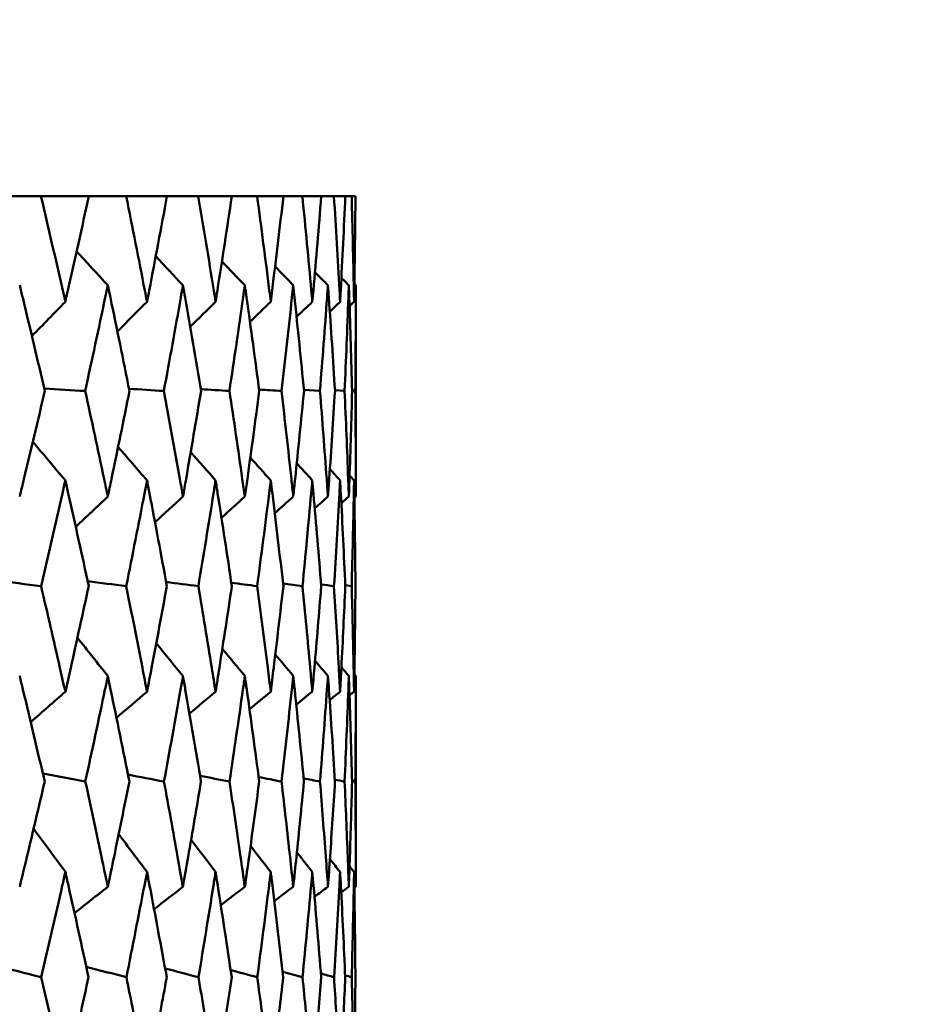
# Model space of a CAD drawing. Header units: millimetres. Extents: x 172 to 1631, y 500 to 2693.
# Tile 168 of 218: x 952.33 to 957.38, y 583.03 to 588.6. Entities that reach past the tile are written whole.
import ezdxf

# ---------------------------------------------------------------- set-up
doc = ezdxf.new("R2010")
doc.units = ezdxf.units.MM
doc.header["$LTSCALE"] = 10
doc.layers.add('Widoczne (ISO)', color=7, linetype='Continuous', lineweight=50)

msp = doc.modelspace()

# ---------------------------------------------------------------- linework, layer by layer
at = {"layer": 'Widoczne (ISO)'}
for p, q in [((952.2065, 587.6019), (952.4513, 587.6019)), ((952.722, 587.6019), (952.4513, 587.6019)), ((952.722, 587.6019), (952.9337, 587.6019)), ((953.1646, 587.6019), (952.9337, 587.6019)), ((953.1646, 587.6019), (953.3423, 587.6019)), ((953.5324, 587.6019), (953.3423, 587.6019)), ((953.5324, 587.6019), (953.6754, 587.6019)), ((953.8241, 587.6019), (953.6754, 587.6019)), ((953.8241, 587.6019), (953.9318, 587.6019)), ((954.0385, 587.6019), (953.9318, 587.6019)), ((954.0385, 587.6019), (954.1105, 587.6019)), ((954.1747, 587.6019), (954.1105, 587.6019)), ((954.1747, 587.6019), (954.2108, 587.6019)), ((954.2322, 587.6019), (954.2108, 587.6019)), ((954.2343, 585.9011), (954.2343, 587.0977)), ((953.9404, 586.5055), (954.031, 586.4993)), ((954.1161, 586.5031), (954.1705, 586.4993)), ((954.2132, 586.5006), (954.2314, 586.4993)), ((954.1744, 585.3993), (954.2108, 585.3942)), ((954.2343, 583.6919), (954.2343, 584.8854)), ((954.2131, 584.2913), (954.2314, 584.2874))]:
    msp.add_line(p, q, dxfattribs=at)
msp.add_circle((934.2343, 549.6019), 50, dxfattribs=at)
for points, knots in [([(952.4513, 587.6019), (952.4932, 587.4243), (952.5343, 587.2467), (952.5796, 587.0474), (952.5845, 587.0259), (952.5893, 587.0043)], [0, 0, 0, 0, 0.06135239, 0.06135239, 0.06879633, 0.06879633, 0.06879633, 0.06879633]), ([(952.5893, 587.0043), (952.5942, 587.0259), (952.5991, 587.0474), (952.644, 587.2466), (952.6834, 587.4243), (952.722, 587.6019)], [0.05393723, 0.05393723, 0.05393723, 0.05393723, 0.06137399, 0.06137399, 0.12273355, 0.12273355, 0.12273355, 0.12273355]), ([(952.9337, 587.6019), (952.9696, 587.4243), (953.0049, 587.2467), (953.0435, 587.0474), (953.0477, 587.0259), (953.0519, 587.0043)], [0, 0, 0, 0, 0.06135239, 0.06135239, 0.06879633, 0.06879633, 0.06879633, 0.06879633]), ([(953.0519, 587.0043), (953.056, 587.0259), (953.0602, 587.0474), (953.0985, 587.2466), (953.1319, 587.4243), (953.1646, 587.6019)], [0.05393723, 0.05393723, 0.05393723, 0.05393723, 0.06137399, 0.06137399, 0.12273355, 0.12273355, 0.12273355, 0.12273355]), ([(953.3423, 587.6019), (953.3722, 587.4243), (953.4014, 587.2467), (953.4333, 587.0474), (953.4367, 587.0259), (953.4401, 587.0043)], [0, 0, 0, 0, 0.06135239, 0.06135239, 0.06879633, 0.06879633, 0.06879633, 0.06879633]), ([(953.4401, 587.0043), (953.4436, 587.0259), (953.447, 587.0474), (953.4785, 587.2466), (953.5058, 587.4243), (953.5324, 587.6019)], [0.05393723, 0.05393723, 0.05393723, 0.05393723, 0.06137399, 0.06137399, 0.12273355, 0.12273355, 0.12273355, 0.12273355]), ([(953.6754, 587.6019), (953.6992, 587.4243), (953.7222, 587.2467), (953.7472, 587.0474), (953.7499, 587.0259), (953.7526, 587.0043)], [0, 0, 0, 0, 0.06135239, 0.06135239, 0.06879633, 0.06879633, 0.06879633, 0.06879633]), ([(953.7526, 587.0043), (953.7553, 587.0259), (953.7579, 587.0474), (953.7825, 587.2466), (953.8037, 587.4243), (953.8241, 587.6019)], [0.05393723, 0.05393723, 0.05393723, 0.05393723, 0.06137399, 0.06137399, 0.12273355, 0.12273355, 0.12273355, 0.12273355]), ([(953.9318, 587.6019), (953.9494, 587.4243), (953.9662, 587.2467), (953.9842, 587.0474), (953.9861, 587.0259), (953.988, 587.0043)], [0, 0, 0, 0, 0.06135239, 0.06135239, 0.06879633, 0.06879633, 0.06879633, 0.06879633]), ([(953.988, 587.0043), (953.9899, 587.0259), (953.9919, 587.0474), (954.0094, 587.2466), (954.0243, 587.4243), (954.0385, 587.6019)], [0.05393723, 0.05393723, 0.05393723, 0.05393723, 0.06137399, 0.06137399, 0.12273355, 0.12273355, 0.12273355, 0.12273355]), ([(954.1105, 587.6019), (954.1218, 587.4243), (954.1323, 587.2467), (954.1432, 587.0474), (954.1443, 587.0259), (954.1455, 587.0043)], [0, 0, 0, 0, 0.06135239, 0.06135239, 0.06879633, 0.06879633, 0.06879633, 0.06879633]), ([(954.1455, 587.0043), (954.1467, 587.0259), (954.1478, 587.0474), (954.1583, 587.2466), (954.1669, 587.4243), (954.1747, 587.6019)], [0.05393723, 0.05393723, 0.05393723, 0.05393723, 0.06137399, 0.06137399, 0.12273355, 0.12273355, 0.12273355, 0.12273355]), ([(954.2108, 587.6019), (954.2157, 587.4243), (954.2198, 587.2467), (954.2236, 587.0474), (954.224, 587.0259), (954.2244, 587.0043)], [0, 0, 0, 0, 0.06135239, 0.06135239, 0.06879633, 0.06879633, 0.06879633, 0.06879633]), ([(954.2244, 587.0043), (954.2248, 587.0259), (954.2251, 587.0474), (954.2285, 587.2466), (954.2307, 587.4243), (954.2322, 587.6019)], [0.05393723, 0.05393723, 0.05393723, 0.05393723, 0.06137399, 0.06137399, 0.12273355, 0.12273355, 0.12273355, 0.12273355]), ([(952.4732, 586.4993), (952.4321, 586.6756), (952.3902, 586.8518), (952.3421, 587.0512), (952.3364, 587.0745), (952.3308, 587.0977)], [0.00523804, 0.00523804, 0.00523804, 0.00523804, 0.06606705, 0.06606705, 0.07409033, 0.07409033, 0.07409033, 0.07409033]), ([(952.8298, 587.0977), (952.8249, 587.0745), (952.82, 587.0513), (952.778, 586.8519), (952.7402, 586.6756), (952.7017, 586.4993)], [0.05804162, 0.05804162, 0.05804162, 0.05804162, 0.06605559, 0.06605559, 0.12689392, 0.12689392, 0.12689392, 0.12689392]), ([(952.9525, 586.4993), (952.9172, 586.6756), (952.8811, 586.8518), (952.8395, 587.0512), (952.8347, 587.0745), (952.8298, 587.0977)], [0.00523804, 0.00523804, 0.00523804, 0.00523804, 0.06606705, 0.06606705, 0.07409033, 0.07409033, 0.07409033, 0.07409033]), ([(953.2554, 587.0977), (953.2513, 587.0745), (953.2472, 587.0513), (953.2119, 586.8519), (953.18, 586.6756), (953.1474, 586.4993)], [0.05804162, 0.05804162, 0.05804162, 0.05804162, 0.06605559, 0.06605559, 0.12689392, 0.12689392, 0.12689392, 0.12689392]), ([(953.3579, 586.4993), (953.3285, 586.6756), (953.2984, 586.8518), (953.2636, 587.0512), (953.2595, 587.0745), (953.2554, 587.0977)], [0.00523804, 0.00523804, 0.00523804, 0.00523804, 0.06606705, 0.06606705, 0.07409033, 0.07409033, 0.07409033, 0.07409033]), ([(953.6059, 587.0977), (953.6026, 587.0745), (953.5993, 587.0513), (953.5709, 586.8519), (953.545, 586.6756), (953.5184, 586.4993)], [0.05804162, 0.05804162, 0.05804162, 0.05804162, 0.06605559, 0.06605559, 0.12689392, 0.12689392, 0.12689392, 0.12689392]), ([(953.6878, 586.4993), (953.6645, 586.6756), (953.6405, 586.8518), (953.6125, 587.0512), (953.6092, 587.0745), (953.6059, 587.0977)], [0.00523804, 0.00523804, 0.00523804, 0.00523804, 0.06606705, 0.06606705, 0.07409033, 0.07409033, 0.07409033, 0.07409033]), ([(953.88, 587.0977), (953.8775, 587.0745), (953.875, 587.0513), (953.8535, 586.8519), (953.8338, 586.6756), (953.8133, 586.4993)], [0.05804162, 0.05804162, 0.05804162, 0.05804162, 0.06605559, 0.06605559, 0.12689392, 0.12689392, 0.12689392, 0.12689392]), ([(953.941, 586.4993), (953.9239, 586.6756), (953.906, 586.8518), (953.8849, 587.0512), (953.8825, 587.0745), (953.88, 587.0977)], [0.00523804, 0.00523804, 0.00523804, 0.00523804, 0.06606705, 0.06606705, 0.07409033, 0.07409033, 0.07409033, 0.07409033]), ([(954.0765, 587.0977), (954.0749, 587.0745), (954.0732, 587.0513), (954.0588, 586.8519), (954.0452, 586.6756), (954.031, 586.4993)], [0.05804162, 0.05804162, 0.05804162, 0.05804162, 0.06605559, 0.06605559, 0.12689392, 0.12689392, 0.12689392, 0.12689392]), ([(954.1164, 586.4993), (954.1055, 586.6756), (954.0939, 586.8518), (954.0799, 587.0512), (954.0782, 587.0745), (954.0765, 587.0977)], [0.00523804, 0.00523804, 0.00523804, 0.00523804, 0.06606705, 0.06606705, 0.07409033, 0.07409033, 0.07409033, 0.07409033]), ([(954.1948, 587.0977), (954.194, 587.0745), (954.1931, 587.0513), (954.1858, 586.8519), (954.1785, 586.6756), (954.1705, 586.4993)], [0.05804162, 0.05804162, 0.05804162, 0.05804162, 0.06605559, 0.06605559, 0.12689392, 0.12689392, 0.12689392, 0.12689392]), ([(954.2133, 586.4993), (954.2087, 586.6756), (954.2033, 586.8518), (954.1964, 587.0512), (954.1956, 587.0745), (954.1948, 587.0977)], [0.00523804, 0.00523804, 0.00523804, 0.00523804, 0.06606705, 0.06606705, 0.07409033, 0.07409033, 0.07409033, 0.07409033]), ([(954.2343, 587.0977), (954.2343, 587.0745), (954.2342, 587.0513), (954.234, 586.8519), (954.2331, 586.6756), (954.2314, 586.4993)], [0.05804162, 0.05804162, 0.05804162, 0.05804162, 0.06605559, 0.06605559, 0.12689392, 0.12689392, 0.12689392, 0.12689392]), ([(952.3308, 585.9011), (952.3389, 585.9345), (952.347, 585.968), (952.395, 586.1674), (952.4344, 586.3334), (952.4732, 586.4993)], [0.04993807, 0.04993807, 0.04993807, 0.04993807, 0.0614821, 0.0614821, 0.11877783, 0.11877783, 0.11877783, 0.11877783]), ([(952.7017, 586.4993), (952.738, 586.3334), (952.7737, 586.1674), (952.8157, 585.968), (952.8228, 585.9345), (952.8298, 585.9011)], [0.00418374, 0.00418374, 0.00418374, 0.00418374, 0.06147247, 0.06147247, 0.07302352, 0.07302352, 0.07302352, 0.07302352]), ([(952.8298, 585.9011), (952.8368, 585.9345), (952.8438, 585.968), (952.8853, 586.1674), (952.9192, 586.3334), (952.9525, 586.4993)], [0.04993807, 0.04993807, 0.04993807, 0.04993807, 0.0614821, 0.0614821, 0.11877783, 0.11877783, 0.11877783, 0.11877783]), ([(953.1474, 586.4993), (953.1781, 586.3334), (953.2082, 586.1674), (953.2436, 585.968), (953.2495, 585.9345), (953.2554, 585.9011)], [0.00418374, 0.00418374, 0.00418374, 0.00418374, 0.06147247, 0.06147247, 0.07302352, 0.07302352, 0.07302352, 0.07302352]), ([(953.2554, 585.9011), (953.2613, 585.9345), (953.2671, 585.968), (953.3019, 586.1674), (953.3302, 586.3334), (953.3579, 586.4993)], [0.04993807, 0.04993807, 0.04993807, 0.04993807, 0.0614821, 0.0614821, 0.11877783, 0.11877783, 0.11877783, 0.11877783]), ([(953.5184, 586.4993), (953.5435, 586.3334), (953.5679, 586.1674), (953.5964, 585.968), (953.6012, 585.9345), (953.6059, 585.9011)], [0.00418374, 0.00418374, 0.00418374, 0.00418374, 0.06147247, 0.06147247, 0.07302352, 0.07302352, 0.07302352, 0.07302352]), ([(953.6059, 585.9011), (953.6107, 585.9345), (953.6154, 585.968), (953.6433, 586.1674), (953.6659, 586.3334), (953.6878, 586.4993)], [0.04993807, 0.04993807, 0.04993807, 0.04993807, 0.0614821, 0.0614821, 0.11877783, 0.11877783, 0.11877783, 0.11877783]), ([(953.8133, 586.4993), (953.8326, 586.3334), (953.8512, 586.1674), (953.8728, 585.968), (953.8764, 585.9345), (953.88, 585.9011)], [0.00418374, 0.00418374, 0.00418374, 0.00418374, 0.06147247, 0.06147247, 0.07302352, 0.07302352, 0.07302352, 0.07302352]), ([(953.88, 585.9011), (953.8836, 585.9345), (953.8871, 585.968), (953.9081, 586.1674), (953.9248, 586.3334), (953.941, 586.4993)], [0.04993807, 0.04993807, 0.04993807, 0.04993807, 0.0614821, 0.0614821, 0.11877783, 0.11877783, 0.11877783, 0.11877783]), ([(954.031, 586.4993), (954.0444, 586.3334), (954.0572, 586.1674), (954.0717, 585.968), (954.0742, 585.9345), (954.0765, 585.9011)], [0.00418374, 0.00418374, 0.00418374, 0.00418374, 0.06147247, 0.06147247, 0.07302352, 0.07302352, 0.07302352, 0.07302352]), ([(954.0765, 585.9011), (954.0789, 585.9345), (954.0813, 585.968), (954.0952, 586.1674), (954.1061, 586.3334), (954.1164, 586.4993)], [0.04993807, 0.04993807, 0.04993807, 0.04993807, 0.0614821, 0.0614821, 0.11877783, 0.11877783, 0.11877783, 0.11877783]), ([(954.1705, 586.4993), (954.1781, 586.3334), (954.1849, 586.1674), (954.1924, 585.968), (954.1936, 585.9345), (954.1948, 585.9011)], [0.00418374, 0.00418374, 0.00418374, 0.00418374, 0.06147247, 0.06147247, 0.07302352, 0.07302352, 0.07302352, 0.07302352]), ([(954.1948, 585.9011), (954.196, 585.9345), (954.1972, 585.968), (954.204, 586.1674), (954.209, 586.3334), (954.2133, 586.4993)], [0.04993807, 0.04993807, 0.04993807, 0.04993807, 0.0614821, 0.0614821, 0.11877783, 0.11877783, 0.11877783, 0.11877783]), ([(954.2314, 586.4993), (954.233, 586.3334), (954.2339, 586.1674), (954.2342, 585.968), (954.2343, 585.9345), (954.2343, 585.9011)], [0.00418374, 0.00418374, 0.00418374, 0.00418374, 0.06147247, 0.06147247, 0.07302352, 0.07302352, 0.07302352, 0.07302352]), ([(952.5893, 585.993), (952.5838, 585.9686), (952.5783, 585.9441), (952.5331, 585.7445), (952.4927, 585.5694), (952.4517, 585.3942)], [0.06241522, 0.06241522, 0.06241522, 0.06241522, 0.0708546, 0.0708546, 0.13127416, 0.13127416, 0.13127416, 0.13127416]), ([(952.7217, 585.3942), (952.6838, 585.5693), (952.6452, 585.7444), (952.6004, 585.944), (952.5949, 585.9685), (952.5893, 585.993)], [0.01044349, 0.01044349, 0.01044349, 0.01044349, 0.07085106, 0.07085106, 0.07930241, 0.07930241, 0.07930241, 0.07930241]), ([(953.0519, 585.993), (953.0472, 585.9686), (953.0424, 585.9441), (953.0038, 585.7445), (952.9693, 585.5694), (952.934, 585.3942)], [0.06241522, 0.06241522, 0.06241522, 0.06241522, 0.0708546, 0.0708546, 0.13127416, 0.13127416, 0.13127416, 0.13127416]), ([(953.1643, 585.3942), (953.1322, 585.5693), (953.0995, 585.7444), (953.0613, 585.944), (953.0566, 585.9685), (953.0519, 585.993)], [0.01044349, 0.01044349, 0.01044349, 0.01044349, 0.07085106, 0.07085106, 0.07930241, 0.07930241, 0.07930241, 0.07930241]), ([(953.4401, 585.993), (953.4363, 585.9686), (953.4324, 585.9441), (953.4005, 585.7445), (953.3719, 585.5694), (953.3425, 585.3942)], [0.06241522, 0.06241522, 0.06241522, 0.06241522, 0.0708546, 0.0708546, 0.13127416, 0.13127416, 0.13127416, 0.13127416]), ([(953.5322, 585.3942), (953.5061, 585.5693), (953.4793, 585.7444), (953.4479, 585.944), (953.444, 585.9685), (953.4401, 585.993)], [0.01044349, 0.01044349, 0.01044349, 0.01044349, 0.07085106, 0.07085106, 0.07930241, 0.07930241, 0.07930241, 0.07930241]), ([(953.7526, 585.993), (953.7496, 585.9686), (953.7465, 585.9441), (953.7216, 585.7445), (953.699, 585.5694), (953.6756, 585.3942)], [0.06241522, 0.06241522, 0.06241522, 0.06241522, 0.0708546, 0.0708546, 0.13127416, 0.13127416, 0.13127416, 0.13127416]), ([(953.8239, 585.3942), (953.8039, 585.5693), (953.7831, 585.7444), (953.7586, 585.944), (953.7556, 585.9685), (953.7526, 585.993)], [0.01044349, 0.01044349, 0.01044349, 0.01044349, 0.07085106, 0.07085106, 0.07930241, 0.07930241, 0.07930241, 0.07930241]), ([(953.988, 585.993), (953.9858, 585.9686), (953.9837, 585.9441), (953.9657, 585.7445), (953.9492, 585.5694), (953.932, 585.3942)], [0.06241522, 0.06241522, 0.06241522, 0.06241522, 0.0708546, 0.0708546, 0.13127416, 0.13127416, 0.13127416, 0.13127416]), ([(954.0383, 585.3942), (954.0245, 585.5693), (954.0099, 585.7444), (953.9924, 585.944), (953.9902, 585.9685), (953.988, 585.993)], [0.01044349, 0.01044349, 0.01044349, 0.01044349, 0.07085106, 0.07085106, 0.07930241, 0.07930241, 0.07930241, 0.07930241]), ([(954.1455, 585.993), (954.1442, 585.9686), (954.1429, 585.9441), (954.132, 585.7445), (954.1217, 585.5694), (954.1106, 585.3942)], [0.06241522, 0.06241522, 0.06241522, 0.06241522, 0.0708546, 0.0708546, 0.13127416, 0.13127416, 0.13127416, 0.13127416]), ([(954.1746, 585.3942), (954.1669, 585.5693), (954.1585, 585.7444), (954.1481, 585.944), (954.1468, 585.9685), (954.1455, 585.993)], [0.01044349, 0.01044349, 0.01044349, 0.01044349, 0.07085106, 0.07085106, 0.07930241, 0.07930241, 0.07930241, 0.07930241]), ([(954.2244, 585.993), (954.224, 585.9686), (954.2235, 585.9441), (954.2197, 585.7445), (954.2156, 585.5694), (954.2108, 585.3942)], [0.06241522, 0.06241522, 0.06241522, 0.06241522, 0.0708546, 0.0708546, 0.13127416, 0.13127416, 0.13127416, 0.13127416]), ([(954.2322, 585.3942), (954.2307, 585.5693), (954.2286, 585.7444), (954.2252, 585.944), (954.2248, 585.9685), (954.2244, 585.993)], [0.01044349, 0.01044349, 0.01044349, 0.01044349, 0.07085106, 0.07085106, 0.07930241, 0.07930241, 0.07930241, 0.07930241]), ([(952.4517, 585.3942), (952.4879, 585.2401), (952.5235, 585.0861), (952.5689, 584.8869), (952.5792, 584.8417), (952.5893, 584.7966)], [0.00838421, 0.00838421, 0.00838421, 0.00838421, 0.06155515, 0.06155515, 0.07712864, 0.07712864, 0.07712864, 0.07712864]), ([(952.5893, 584.7966), (952.5995, 584.8417), (952.6097, 584.8868), (952.6543, 585.086), (952.6882, 585.2401), (952.7217, 585.3942)], [0.04598621, 0.04598621, 0.04598621, 0.04598621, 0.06155279, 0.06155279, 0.11473062, 0.11473062, 0.11473062, 0.11473062]), ([(952.934, 585.3942), (952.9651, 585.2401), (952.9957, 585.0861), (953.0344, 584.8869), (953.0432, 584.8417), (953.0519, 584.7966)], [0.00838421, 0.00838421, 0.00838421, 0.00838421, 0.06155515, 0.06155515, 0.07712864, 0.07712864, 0.07712864, 0.07712864]), ([(953.0519, 584.7966), (953.0606, 584.8417), (953.0692, 584.8868), (953.1072, 585.086), (953.136, 585.2401), (953.1643, 585.3942)], [0.04598621, 0.04598621, 0.04598621, 0.04598621, 0.06155279, 0.06155279, 0.11473062, 0.11473062, 0.11473062, 0.11473062]), ([(953.3425, 585.3942), (953.3684, 585.2401), (953.3937, 585.0861), (953.4258, 584.8869), (953.433, 584.8417), (953.4401, 584.7966)], [0.00838421, 0.00838421, 0.00838421, 0.00838421, 0.06155515, 0.06155515, 0.07712864, 0.07712864, 0.07712864, 0.07712864]), ([(953.4401, 584.7966), (953.4473, 584.8417), (953.4544, 584.8868), (953.4856, 585.086), (953.5092, 585.2401), (953.5322, 585.3942)], [0.04598621, 0.04598621, 0.04598621, 0.04598621, 0.06155279, 0.06155279, 0.11473062, 0.11473062, 0.11473062, 0.11473062]), ([(953.6756, 585.3942), (953.6962, 585.2401), (953.7162, 585.0861), (953.7413, 584.8869), (953.747, 584.8417), (953.7526, 584.7966)], [0.00838421, 0.00838421, 0.00838421, 0.00838421, 0.06155515, 0.06155515, 0.07712864, 0.07712864, 0.07712864, 0.07712864]), ([(953.7526, 584.7966), (953.7582, 584.8417), (953.7637, 584.8868), (953.788, 585.086), (953.8062, 585.2401), (953.8239, 585.3942)], [0.04598621, 0.04598621, 0.04598621, 0.04598621, 0.06155279, 0.06155279, 0.11473062, 0.11473062, 0.11473062, 0.11473062]), ([(953.932, 585.3942), (953.9472, 585.2401), (953.9618, 585.0861), (953.9799, 584.8869), (953.984, 584.8417), (953.988, 584.7966)], [0.00838421, 0.00838421, 0.00838421, 0.00838421, 0.06155515, 0.06155515, 0.07712864, 0.07712864, 0.07712864, 0.07712864]), ([(953.988, 584.7966), (953.992, 584.8417), (953.996, 584.8868), (954.0133, 585.086), (954.0261, 585.2401), (954.0383, 585.3942)], [0.04598621, 0.04598621, 0.04598621, 0.04598621, 0.06155279, 0.06155279, 0.11473062, 0.11473062, 0.11473062, 0.11473062]), ([(954.1106, 585.3942), (954.1204, 585.2401), (954.1295, 585.0861), (954.1406, 584.8869), (954.1431, 584.8417), (954.1455, 584.7966)], [0.00838421, 0.00838421, 0.00838421, 0.00838421, 0.06155515, 0.06155515, 0.07712864, 0.07712864, 0.07712864, 0.07712864]), ([(954.1455, 584.7966), (954.1479, 584.8417), (954.1503, 584.8868), (954.1605, 585.086), (954.1678, 585.2401), (954.1746, 585.3942)], [0.04598621, 0.04598621, 0.04598621, 0.04598621, 0.06155279, 0.06155279, 0.11473062, 0.11473062, 0.11473062, 0.11473062]), ([(954.2108, 585.3942), (954.2151, 585.2401), (954.2187, 585.0861), (954.2227, 584.8869), (954.2236, 584.8417), (954.2244, 584.7966)], [0.00838421, 0.00838421, 0.00838421, 0.00838421, 0.06155515, 0.06155515, 0.07712864, 0.07712864, 0.07712864, 0.07712864]), ([(954.2244, 584.7966), (954.2252, 584.8417), (954.2259, 584.8868), (954.2291, 585.086), (954.2309, 585.2401), (954.2322, 585.3942)], [0.04598621, 0.04598621, 0.04598621, 0.04598621, 0.06155279, 0.06155279, 0.11473062, 0.11473062, 0.11473062, 0.11473062]), ([(952.4724, 584.2874), (952.432, 584.4614), (952.3909, 584.6354), (952.343, 584.8347), (952.3369, 584.8601), (952.3308, 584.8854)], [0.01556037, 0.01556037, 0.01556037, 0.01556037, 0.07555527, 0.07555527, 0.08428623, 0.08428623, 0.08428623, 0.08428623]), ([(952.8298, 584.8854), (952.8245, 584.8601), (952.8192, 584.8348), (952.7774, 584.6355), (952.7403, 584.4615), (952.7024, 584.2874)], [0.06686277, 0.06686277, 0.06686277, 0.06686277, 0.07557848, 0.07557848, 0.13558897, 0.13558897, 0.13558897, 0.13558897]), ([(952.9518, 584.2874), (952.9171, 584.4614), (952.8817, 584.6354), (952.8403, 584.8347), (952.8351, 584.8601), (952.8298, 584.8854)], [0.01556037, 0.01556037, 0.01556037, 0.01556037, 0.07555527, 0.07555527, 0.08428623, 0.08428623, 0.08428623, 0.08428623]), ([(953.2554, 584.8854), (953.251, 584.8601), (953.2465, 584.8348), (953.2114, 584.6355), (953.18, 584.4615), (953.148, 584.2874)], [0.06686277, 0.06686277, 0.06686277, 0.06686277, 0.07557848, 0.07557848, 0.13558897, 0.13558897, 0.13558897, 0.13558897]), ([(953.3573, 584.2874), (953.3285, 584.4614), (953.2989, 584.6354), (953.2642, 584.8347), (953.2598, 584.8601), (953.2554, 584.8854)], [0.01556037, 0.01556037, 0.01556037, 0.01556037, 0.07555527, 0.07555527, 0.08428623, 0.08428623, 0.08428623, 0.08428623]), ([(953.6059, 584.8854), (953.6024, 584.8601), (953.5988, 584.8348), (953.5705, 584.6355), (953.545, 584.4615), (953.5189, 584.2874)], [0.06686277, 0.06686277, 0.06686277, 0.06686277, 0.07557848, 0.07557848, 0.13558897, 0.13558897, 0.13558897, 0.13558897]), ([(953.6874, 584.2874), (953.6645, 584.4614), (953.6409, 584.6354), (953.613, 584.8347), (953.6095, 584.8601), (953.6059, 584.8854)], [0.01556037, 0.01556037, 0.01556037, 0.01556037, 0.07555527, 0.07555527, 0.08428623, 0.08428623, 0.08428623, 0.08428623]), ([(953.88, 584.8854), (953.8773, 584.8601), (953.8746, 584.8348), (953.8532, 584.6355), (953.8338, 584.4615), (953.8137, 584.2874)], [0.06686277, 0.06686277, 0.06686277, 0.06686277, 0.07557848, 0.07557848, 0.13558897, 0.13558897, 0.13558897, 0.13558897]), ([(953.9406, 584.2874), (953.9238, 584.4614), (953.9063, 584.6354), (953.8854, 584.8347), (953.8827, 584.8601), (953.88, 584.8854)], [0.01556037, 0.01556037, 0.01556037, 0.01556037, 0.07555527, 0.07555527, 0.08428623, 0.08428623, 0.08428623, 0.08428623]), ([(954.0765, 584.8854), (954.0748, 584.8601), (954.0729, 584.8348), (954.0585, 584.6355), (954.0453, 584.4615), (954.0313, 584.2874)], [0.06686277, 0.06686277, 0.06686277, 0.06686277, 0.07557848, 0.07557848, 0.13558897, 0.13558897, 0.13558897, 0.13558897]), ([(954.1162, 584.2874), (954.1055, 584.4614), (954.094, 584.6354), (954.0801, 584.8347), (954.0783, 584.8601), (954.0765, 584.8854)], [0.01556037, 0.01556037, 0.01556037, 0.01556037, 0.07555527, 0.07555527, 0.08428623, 0.08428623, 0.08428623, 0.08428623]), ([(954.1948, 584.8854), (954.1939, 584.8601), (954.193, 584.8348), (954.1856, 584.6355), (954.1785, 584.4615), (954.1707, 584.2874)], [0.06686277, 0.06686277, 0.06686277, 0.06686277, 0.07557848, 0.07557848, 0.13558897, 0.13558897, 0.13558897, 0.13558897]), ([(954.2132, 584.2874), (954.2087, 584.4614), (954.2034, 584.6354), (954.1966, 584.8347), (954.1957, 584.8601), (954.1948, 584.8854)], [0.01556037, 0.01556037, 0.01556037, 0.01556037, 0.07555527, 0.07555527, 0.08428623, 0.08428623, 0.08428623, 0.08428623]), ([(954.2343, 584.8854), (954.2343, 584.8601), (954.2342, 584.8348), (954.234, 584.6355), (954.2331, 584.4615), (954.2314, 584.2874)], [0.06686277, 0.06686277, 0.06686277, 0.06686277, 0.07557848, 0.07557848, 0.13558897, 0.13558897, 0.13558897, 0.13558897]), ([(952.3308, 583.6919), (952.3445, 583.7484), (952.3581, 583.8049), (952.4057, 584.0034), (952.4393, 584.1454), (952.4724, 584.2874)], [0.04208868, 0.04208868, 0.04208868, 0.04208868, 0.06158988, 0.06158988, 0.11059803, 0.11059803, 0.11059803, 0.11059803]), ([(952.7024, 584.2874), (952.7334, 584.1454), (952.764, 584.0034), (952.806, 583.8049), (952.8179, 583.7484), (952.8298, 583.6919)], [0.01259731, 0.01259731, 0.01259731, 0.01259731, 0.06159863, 0.06159863, 0.08110666, 0.08110666, 0.08110666, 0.08110666]), ([(952.8298, 583.6919), (952.8416, 583.7484), (952.8534, 583.8049), (952.8944, 584.0034), (952.9233, 584.1454), (952.9518, 584.2874)], [0.04208868, 0.04208868, 0.04208868, 0.04208868, 0.06158988, 0.06158988, 0.11059803, 0.11059803, 0.11059803, 0.11059803]), ([(953.148, 584.2874), (953.1742, 584.1454), (953.2, 584.0034), (953.2354, 583.8049), (953.2455, 583.7484), (953.2554, 583.6919)], [0.01259731, 0.01259731, 0.01259731, 0.01259731, 0.06159863, 0.06159863, 0.08110666, 0.08110666, 0.08110666, 0.08110666]), ([(953.2554, 583.6919), (953.2653, 583.7484), (953.2752, 583.8049), (953.3095, 584.0034), (953.3337, 584.1454), (953.3573, 584.2874)], [0.04208868, 0.04208868, 0.04208868, 0.04208868, 0.06158988, 0.06158988, 0.11059803, 0.11059803, 0.11059803, 0.11059803]), ([(953.5189, 584.2874), (953.5403, 584.1454), (953.5612, 584.0034), (953.5899, 583.8049), (953.5979, 583.7484), (953.6059, 583.6919)], [0.01259731, 0.01259731, 0.01259731, 0.01259731, 0.06159863, 0.06159863, 0.08110666, 0.08110666, 0.08110666, 0.08110666]), ([(953.6059, 583.6919), (953.6139, 583.7484), (953.6218, 583.8049), (953.6494, 584.0034), (953.6686, 584.1454), (953.6874, 584.2874)], [0.04208868, 0.04208868, 0.04208868, 0.04208868, 0.06158988, 0.06158988, 0.11059803, 0.11059803, 0.11059803, 0.11059803]), ([(953.8137, 584.2874), (953.8302, 584.1454), (953.8462, 584.0034), (953.8679, 583.8049), (953.874, 583.7484), (953.88, 583.6919)], [0.01259731, 0.01259731, 0.01259731, 0.01259731, 0.06159863, 0.06159863, 0.08110666, 0.08110666, 0.08110666, 0.08110666]), ([(953.88, 583.6919), (953.886, 583.7484), (953.892, 583.8049), (953.9126, 584.0034), (953.9269, 584.1454), (953.9406, 584.2874)], [0.04208868, 0.04208868, 0.04208868, 0.04208868, 0.06158988, 0.06158988, 0.11059803, 0.11059803, 0.11059803, 0.11059803]), ([(954.0313, 584.2874), (954.0427, 584.1454), (954.0537, 584.0034), (954.0684, 583.8049), (954.0725, 583.7484), (954.0765, 583.6919)], [0.01259731, 0.01259731, 0.01259731, 0.01259731, 0.06159863, 0.06159863, 0.08110666, 0.08110666, 0.08110666, 0.08110666]), ([(954.0765, 583.6919), (954.0806, 583.7484), (954.0845, 583.8049), (954.0981, 584.0034), (954.1074, 584.1454), (954.1162, 584.2874)], [0.04208868, 0.04208868, 0.04208868, 0.04208868, 0.06158988, 0.06158988, 0.11059803, 0.11059803, 0.11059803, 0.11059803]), ([(954.1707, 584.2874), (954.1771, 584.1454), (954.183, 584.0034), (954.1907, 583.8049), (954.1928, 583.7484), (954.1948, 583.6919)], [0.01259731, 0.01259731, 0.01259731, 0.01259731, 0.06159863, 0.06159863, 0.08110666, 0.08110666, 0.08110666, 0.08110666]), ([(954.1948, 583.6919), (954.1968, 583.7484), (954.1987, 583.8049), (954.2053, 584.0034), (954.2095, 584.1454), (954.2132, 584.2874)], [0.04208868, 0.04208868, 0.04208868, 0.04208868, 0.06158988, 0.06158988, 0.11059803, 0.11059803, 0.11059803, 0.11059803]), ([(954.2314, 584.2874), (954.2328, 584.1454), (954.2336, 584.0034), (954.2342, 583.8049), (954.2343, 583.7484), (954.2343, 583.6919)], [0.01259731, 0.01259731, 0.01259731, 0.01259731, 0.06159863, 0.06159863, 0.08110666, 0.08110666, 0.08110666, 0.08110666]), ([(952.5893, 583.7757), (952.5836, 583.7501), (952.5779, 583.7246), (952.533, 583.526), (952.4933, 583.3529), (952.4529, 583.1798)], [0.07138254, 0.07138254, 0.07138254, 0.07138254, 0.08018544, 0.08018544, 0.13983561, 0.13983561, 0.13983561, 0.13983561]), ([(952.7206, 583.1798), (952.6832, 583.3528), (952.6452, 583.5259), (952.6008, 583.7245), (952.5951, 583.7501), (952.5893, 583.7757)], [0.02053386, 0.02053386, 0.02053386, 0.02053386, 0.08016461, 0.08016461, 0.08898694, 0.08898694, 0.08898694, 0.08898694]), ([(953.0519, 583.7757), (953.047, 583.7501), (953.0421, 583.7246), (953.0038, 583.526), (952.9697, 583.3529), (952.935, 583.1798)], [0.07138254, 0.07138254, 0.07138254, 0.07138254, 0.08018544, 0.08018544, 0.13983561, 0.13983561, 0.13983561, 0.13983561]), ([(953.1634, 583.1798), (953.1318, 583.3528), (953.0995, 583.5259), (953.0617, 583.7245), (953.0568, 583.7501), (953.0519, 583.7757)], [0.02053386, 0.02053386, 0.02053386, 0.02053386, 0.08016461, 0.08016461, 0.08898694, 0.08898694, 0.08898694, 0.08898694]), ([(953.4401, 583.7757), (953.4361, 583.7501), (953.4321, 583.7246), (953.4005, 583.526), (953.3723, 583.3529), (953.3434, 583.1798)], [0.07138254, 0.07138254, 0.07138254, 0.07138254, 0.08018544, 0.08018544, 0.13983561, 0.13983561, 0.13983561, 0.13983561]), ([(953.5314, 583.1798), (953.5057, 583.3528), (953.4793, 583.5259), (953.4482, 583.7245), (953.4442, 583.7501), (953.4401, 583.7757)], [0.02053386, 0.02053386, 0.02053386, 0.02053386, 0.08016461, 0.08016461, 0.08898694, 0.08898694, 0.08898694, 0.08898694]), ([(953.7526, 583.7757), (953.7494, 583.7501), (953.7463, 583.7246), (953.7215, 583.526), (953.6993, 583.3529), (953.6763, 583.1798)], [0.07138254, 0.07138254, 0.07138254, 0.07138254, 0.08018544, 0.08018544, 0.13983561, 0.13983561, 0.13983561, 0.13983561]), ([(953.8233, 583.1798), (953.8036, 583.3528), (953.7832, 583.5259), (953.7589, 583.7245), (953.7557, 583.7501), (953.7526, 583.7757)], [0.02053386, 0.02053386, 0.02053386, 0.02053386, 0.08016461, 0.08016461, 0.08898694, 0.08898694, 0.08898694, 0.08898694]), ([(953.988, 583.7757), (953.9858, 583.7501), (953.9835, 583.7246), (953.9657, 583.526), (953.9494, 583.3529), (953.9325, 583.1798)], [0.07138254, 0.07138254, 0.07138254, 0.07138254, 0.08018544, 0.08018544, 0.13983561, 0.13983561, 0.13983561, 0.13983561]), ([(954.0379, 583.1798), (954.0243, 583.3528), (954.0099, 583.5259), (953.9925, 583.7245), (953.9903, 583.7501), (953.988, 583.7757)], [0.02053386, 0.02053386, 0.02053386, 0.02053386, 0.08016461, 0.08016461, 0.08898694, 0.08898694, 0.08898694, 0.08898694]), ([(954.1455, 583.7757), (954.1441, 583.7501), (954.1428, 583.7246), (954.1319, 583.526), (954.1218, 583.3529), (954.111, 583.1798)], [0.07138254, 0.07138254, 0.07138254, 0.07138254, 0.08018544, 0.08018544, 0.13983561, 0.13983561, 0.13983561, 0.13983561]), ([(954.1744, 583.1798), (954.1668, 583.3528), (954.1585, 583.5259), (954.1482, 583.7245), (954.1469, 583.7501), (954.1455, 583.7757)], [0.02053386, 0.02053386, 0.02053386, 0.02053386, 0.08016461, 0.08016461, 0.08898694, 0.08898694, 0.08898694, 0.08898694]), ([(954.2244, 583.7757), (954.2239, 583.7501), (954.2235, 583.7246), (954.2197, 583.526), (954.2157, 583.3529), (954.211, 583.1798)], [0.07138254, 0.07138254, 0.07138254, 0.07138254, 0.08018544, 0.08018544, 0.13983561, 0.13983561, 0.13983561, 0.13983561]), ([(954.2321, 583.1798), (954.2307, 583.3528), (954.2286, 583.5259), (954.2253, 583.7245), (954.2248, 583.7501), (954.2244, 583.7757)], [0.02053386, 0.02053386, 0.02053386, 0.02053386, 0.08016461, 0.08016461, 0.08898694, 0.08898694, 0.08898694, 0.08898694]), ([(952.4529, 583.1798), (952.4833, 583.0501), (952.5134, 582.9204), (952.5586, 582.723), (952.574, 582.6554), (952.5893, 582.5877)], [0.01681985, 0.01681985, 0.01681985, 0.01681985, 0.06159108, 0.06159108, 0.08495433, 0.08495433, 0.08495433, 0.08495433]), ([(952.5893, 582.5877), (952.6046, 582.6553), (952.6198, 582.723), (952.6639, 582.9204), (952.6924, 583.0501), (952.7206, 583.1798)], [0.03825175, 0.03825175, 0.03825175, 0.03825175, 0.06160817, 0.06160817, 0.10638617, 0.10638617, 0.10638617, 0.10638617]), ([(952.935, 583.1798), (952.9612, 583.0501), (952.987, 582.9204), (953.0257, 582.723), (953.0388, 582.6554), (953.0519, 582.5877)], [0.01681985, 0.01681985, 0.01681985, 0.01681985, 0.06159108, 0.06159108, 0.08495433, 0.08495433, 0.08495433, 0.08495433]), ([(953.0519, 582.5877), (953.0649, 582.6553), (953.0779, 582.723), (953.1153, 582.9204), (953.1395, 583.0501), (953.1634, 583.1798)], [0.03825175, 0.03825175, 0.03825175, 0.03825175, 0.06160817, 0.06160817, 0.10638617, 0.10638617, 0.10638617, 0.10638617]), ([(953.3434, 583.1798), (953.3652, 583.0501), (953.3866, 582.9204), (953.4185, 582.723), (953.4294, 582.6554), (953.4401, 582.5877)], [0.01681985, 0.01681985, 0.01681985, 0.01681985, 0.06159108, 0.06159108, 0.08495433, 0.08495433, 0.08495433, 0.08495433]), ([(953.4401, 582.5877), (953.4509, 582.6553), (953.4615, 582.723), (953.4922, 582.9204), (953.512, 583.0501), (953.5314, 583.1798)], [0.03825175, 0.03825175, 0.03825175, 0.03825175, 0.06160817, 0.06160817, 0.10638617, 0.10638617, 0.10638617, 0.10638617]), ([(953.6763, 583.1798), (953.6936, 583.0501), (953.7105, 582.9204), (953.7357, 582.723), (953.7442, 582.6554), (953.7526, 582.5877)], [0.01681985, 0.01681985, 0.01681985, 0.01681985, 0.06159108, 0.06159108, 0.08495433, 0.08495433, 0.08495433, 0.08495433]), ([(953.7526, 582.5877), (953.761, 582.6553), (953.7693, 582.723), (953.7932, 582.9204), (953.8084, 583.0501), (953.8233, 583.1798)], [0.03825175, 0.03825175, 0.03825175, 0.03825175, 0.06160817, 0.06160817, 0.10638617, 0.10638617, 0.10638617, 0.10638617]), ([(953.9325, 583.1798), (953.9453, 583.0501), (953.9576, 582.9204), (953.9759, 582.723), (953.982, 582.6554), (953.988, 582.5877)], [0.01681985, 0.01681985, 0.01681985, 0.01681985, 0.06159108, 0.06159108, 0.08495433, 0.08495433, 0.08495433, 0.08495433]), ([(953.988, 582.5877), (953.994, 582.6553), (954, 582.723), (954.0169, 582.9204), (954.0276, 583.0501), (954.0379, 583.1798)], [0.03825175, 0.03825175, 0.03825175, 0.03825175, 0.06160817, 0.06160817, 0.10638617, 0.10638617, 0.10638617, 0.10638617]), ([(954.111, 583.1798), (954.1191, 583.0501), (954.1269, 582.9204), (954.1381, 582.723), (954.1419, 582.6554), (954.1455, 582.5877)], [0.01681985, 0.01681985, 0.01681985, 0.01681985, 0.06159108, 0.06159108, 0.08495433, 0.08495433, 0.08495433, 0.08495433]), ([(954.1455, 582.5877), (954.1491, 582.6553), (954.1526, 582.723), (954.1626, 582.9204), (954.1687, 583.0501), (954.1744, 583.1798)], [0.03825175, 0.03825175, 0.03825175, 0.03825175, 0.06160817, 0.06160817, 0.10638617, 0.10638617, 0.10638617, 0.10638617]), ([(954.211, 583.1798), (954.2145, 583.0501), (954.2177, 582.9204), (954.2219, 582.723), (954.2232, 582.6554), (954.2244, 582.5877)], [0.01681985, 0.01681985, 0.01681985, 0.01681985, 0.06159108, 0.06159108, 0.08495433, 0.08495433, 0.08495433, 0.08495433]), ([(954.2244, 582.5877), (954.2256, 582.6553), (954.2267, 582.723), (954.2296, 582.9204), (954.2311, 583.0501), (954.2321, 583.1798)], [0.03825175, 0.03825175, 0.03825175, 0.03825175, 0.06160817, 0.06160817, 0.10638617, 0.10638617, 0.10638617, 0.10638617])]:
    msp.add_open_spline(points, degree=3, knots=knots, dxfattribs=at)
for points in [[(952.8298, 587.0977), (952.771, 587.1618), (952.7122, 587.2257), (952.6533, 587.2897)], [(953.2554, 587.0977), (953.204, 587.1525), (953.1526, 587.2072), (953.1011, 587.2619)], [(953.6059, 587.0977), (953.5627, 587.1429), (953.5194, 587.1881), (953.4761, 587.2333)], [(953.88, 587.0977), (953.8457, 587.1331), (953.8114, 587.1684), (953.7771, 587.2038)], [(954.0765, 587.0977), (954.052, 587.1228), (954.0274, 587.1479), (954.0028, 587.173)], [(954.1948, 587.0977), (954.1807, 587.112), (954.1667, 587.1262), (954.1526, 587.1405)], [(954.2343, 587.0977), (954.2315, 587.1005), (954.2288, 587.1032), (954.2261, 587.106)], [(952.5893, 587.0043), (952.5262, 586.9396), (952.4631, 586.875), (952.3999, 586.8104)], [(953.0519, 587.0043), (952.9959, 586.9484), (952.94, 586.8925), (952.884, 586.8367)], [(953.4401, 587.0043), (953.3922, 586.9573), (953.3442, 586.9104), (953.2962, 586.8635)], [(953.7526, 587.0043), (953.7134, 586.9665), (953.6741, 586.9287), (953.6349, 586.8909)], [(953.988, 587.0043), (953.9583, 586.976), (953.9285, 586.9477), (953.8988, 586.9194)], [(954.1455, 587.0043), (954.126, 586.9859), (954.1065, 586.9675), (954.087, 586.9491)], [(954.2244, 587.0043), (954.2159, 586.9963), (954.2074, 586.9883), (954.1989, 586.9803)], [(952.4697, 586.5141), (952.5471, 586.5092), (952.6244, 586.5042), (952.7017, 586.4993)], [(952.9499, 586.512), (953.0157, 586.5078), (953.0816, 586.5036), (953.1474, 586.4993)], [(953.3561, 586.5099), (953.4102, 586.5064), (953.4643, 586.5028), (953.5184, 586.4993)], [(953.6867, 586.5077), (953.7289, 586.5049), (953.7711, 586.5021), (953.8133, 586.4993)], [(952.5893, 585.993), (952.5281, 586.0659), (952.4667, 586.1387), (952.4053, 586.2115)], [(953.0519, 585.993), (952.9974, 586.0563), (952.9428, 586.1195), (952.8882, 586.1826)], [(953.4401, 585.993), (953.3932, 586.0464), (953.3462, 586.0997), (953.2992, 586.153)], [(953.7526, 585.993), (953.714, 586.0362), (953.6755, 586.0793), (953.6369, 586.1223)], [(953.988, 585.993), (953.9587, 586.0255), (953.9293, 586.0579), (953.8999, 586.0903)], [(954.1455, 585.993), (954.1262, 586.0142), (954.1068, 586.0354), (954.0875, 586.0566)], [(954.2244, 585.993), (954.2159, 586.0023), (954.2074, 586.0116), (954.199, 586.0208)], [(952.8298, 585.9011), (952.7692, 585.8443), (952.7086, 585.7875), (952.648, 585.7307)], [(953.2554, 585.9011), (953.2026, 585.8527), (953.1498, 585.8043), (953.097, 585.756)], [(953.6059, 585.9011), (953.5617, 585.8613), (953.5175, 585.8215), (953.4733, 585.7817)], [(953.88, 585.9011), (953.8451, 585.8701), (953.8102, 585.8391), (953.7752, 585.8081)], [(954.0765, 585.9011), (954.0516, 585.8792), (954.0267, 585.8573), (954.0018, 585.8354)], [(954.1948, 585.9011), (954.1806, 585.8887), (954.1664, 585.8763), (954.1523, 585.8639)], [(954.2343, 585.9011), (954.2315, 585.8987), (954.2288, 585.8963), (954.2261, 585.8939)], [(952.1981, 585.4265), (952.2826, 585.4157), (952.3672, 585.4049), (952.4517, 585.3942)], [(952.7156, 585.4222), (952.7884, 585.4128), (952.8612, 585.4035), (952.934, 585.3942)], [(953.1599, 585.4179), (953.2208, 585.41), (953.2817, 585.4021), (953.3425, 585.3942)], [(953.5293, 585.4135), (953.5781, 585.407), (953.6269, 585.4006), (953.6756, 585.3942)], [(953.8222, 585.4089), (953.8588, 585.404), (953.8954, 585.3991), (953.932, 585.3942)], [(954.0375, 585.4042), (954.0619, 585.4009), (954.0863, 585.3975), (954.1106, 585.3942)], [(952.8298, 584.8854), (952.7725, 584.9577), (952.7151, 585.0299), (952.6576, 585.102)], [(953.2554, 584.8854), (953.2051, 584.9474), (953.1547, 585.0094), (953.1042, 585.0714)], [(953.6059, 584.8854), (953.5634, 584.9369), (953.5208, 584.9883), (953.4782, 585.0397)], [(953.88, 584.8854), (953.8461, 584.9258), (953.8122, 584.9662), (953.7783, 585.0066)], [(954.0765, 584.8854), (954.0522, 584.9142), (954.0278, 584.943), (954.0034, 584.9718)], [(954.1948, 584.8854), (954.1808, 584.9018), (954.1668, 584.9183), (954.1527, 584.9348)], [(954.2343, 584.8854), (954.2315, 584.8886), (954.2288, 584.8918), (954.2261, 584.895)], [(952.5893, 584.7966), (952.524, 584.7393), (952.4586, 584.682), (952.3932, 584.6247)], [(953.0519, 584.7966), (952.9942, 584.7473), (952.9365, 584.6979), (952.8787, 584.6486)], [(953.4401, 584.7966), (953.3909, 584.7553), (953.3416, 584.714), (953.2923, 584.6728)], [(953.7526, 584.7966), (953.7125, 584.7635), (953.6723, 584.7304), (953.6321, 584.6973)], [(953.988, 584.7966), (953.9577, 584.7719), (953.9274, 584.7472), (953.8971, 584.7225)], [(954.1455, 584.7966), (954.1257, 584.7806), (954.1059, 584.7646), (954.0861, 584.7486)], [(954.2244, 584.7966), (954.2158, 584.7897), (954.2072, 584.7828), (954.1986, 584.7758)], [(952.4616, 584.3336), (952.5419, 584.3182), (952.6222, 584.3028), (952.7024, 584.2874)], [(952.9439, 584.327), (953.0119, 584.3138), (953.08, 584.3006), (953.148, 584.2874)], [(953.3519, 584.3202), (953.4075, 584.3093), (953.4632, 584.2983), (953.5189, 584.2874)], [(953.6839, 584.3134), (953.7272, 584.3047), (953.7705, 584.296), (953.8137, 584.2874)], [(953.9388, 584.3063), (953.9696, 584.3), (954.0004, 584.2937), (954.0313, 584.2874)], [(954.1154, 584.299), (954.1338, 584.2951), (954.1523, 584.2912), (954.1707, 584.2874)], [(952.5893, 583.7757), (952.5296, 583.8575), (952.4697, 583.9392), (952.4097, 584.0209)], [(953.0519, 583.7757), (952.9985, 583.847), (952.945, 583.9182), (952.8914, 583.9894)], [(953.4401, 583.7757), (953.3939, 583.8361), (953.3477, 583.8964), (953.3014, 583.9568)], [(953.7526, 583.7757), (953.7145, 583.8247), (953.6763, 583.8737), (953.6382, 583.9227)], [(953.988, 583.7757), (953.9589, 583.8127), (953.9297, 583.8498), (953.9005, 583.8868)], [(954.1455, 583.7757), (954.1262, 583.8), (954.1069, 583.8244), (954.0875, 583.8487)], [(954.2244, 583.7757), (954.2159, 583.7864), (954.2073, 583.7971), (954.1988, 583.8078)], [(952.8298, 583.6919), (952.767, 583.642), (952.7042, 583.5921), (952.6414, 583.5423)], [(953.2554, 583.6919), (953.2009, 583.6495), (953.1464, 583.6072), (953.0919, 583.5649)], [(953.6059, 583.6919), (953.5605, 583.6572), (953.515, 583.6225), (953.4695, 583.5878)], [(953.88, 583.6919), (953.8442, 583.665), (953.8085, 583.638), (953.7727, 583.6112)], [(954.0765, 583.6919), (954.0511, 583.6729), (954.0257, 583.654), (954.0003, 583.6351)], [(954.1948, 583.6919), (954.1804, 583.6812), (954.166, 583.6705), (954.1516, 583.6599)], [(954.2343, 583.6919), (954.2315, 583.6898), (954.2287, 583.6878), (954.2259, 583.6857)], [(952.188, 583.2477), (952.2763, 583.2251), (952.3646, 583.2024), (952.4529, 583.1798)], [(952.7079, 583.2384), (952.7836, 583.2189), (952.8593, 583.1994), (952.935, 583.1798)], [(953.1543, 583.2292), (953.2173, 583.2127), (953.2804, 583.1963), (953.3434, 583.1798)], [(953.5255, 583.2199), (953.5757, 583.2065), (953.626, 583.1932), (953.6763, 583.1798)], [(953.8198, 583.2103), (953.8574, 583.2002), (953.8949, 583.19), (953.9325, 583.1798)], [(954.0363, 583.2006), (954.0612, 583.1936), (954.0861, 583.1867), (954.111, 583.1798)], [(954.1739, 583.1904), (954.1863, 583.1869), (954.1986, 583.1834), (954.211, 583.1798)]]:
    msp.add_open_spline(points, degree=3, dxfattribs=at)

doc.saveas('drawing.dxf')
